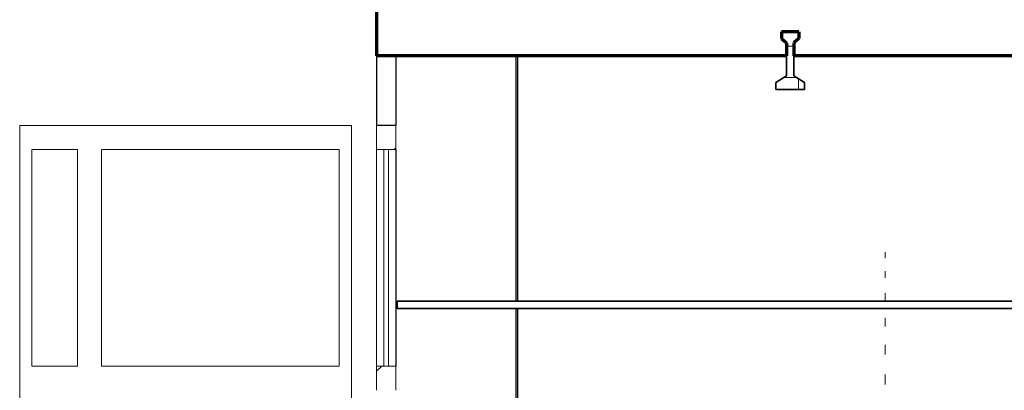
# Model space of a CAD drawing. Header units: millimetres. Extents: x 4 to 415, y 5 to 292.
# Tile 13 of 30: x 145 to 186, y 126 to 141. Entities that reach past the tile are written whole.
import ezdxf
from ezdxf.xclip import XClip

# ---------------------------------------------------------------- set-up
doc = ezdxf.new("R2010")
doc.units = ezdxf.units.MM
doc.header["$MEASUREMENT"] = 0
doc.header["$XCLIPFRAME"] = 0
for name, color, linetype in [('01-007-DESSINS IMPORTES_GEOMETRE_EXTERNES_XREF', 7, 'Continuous'), ('02-001-DALLES', 7, 'Continuous'), ('02-006-STRUCTURE BETON PORTEUR', 7, 'Continuous'), ('02-014-POUTRES METALLIQUES', 7, 'Continuous'), ('Nouveau_02-018-CLOISONS', 7, 'Continuous'), ('Nouveau_02-022-FAUX PLAFOND POUR VR', 7, 'Continuous'), ('Nouveau_04-003-LUMINAIRES', 7, 'Continuous')]:
    doc.layers.add(name, color=color, linetype=linetype)
pattern_1 = [(45, (537.3877, 51.5518), (-1.767767, 1.767767), []), (45, (537.0342, 51.9054), (-1.767767, 1.767767), []), (45, (536.6806, 52.259), (-1.767767, 1.767767), [])]

# ---------------------------------------------------------------- blocks, each defined once
blk = doc.blocks.new('Dessin_1_1', base_point=(537.388, 51.552))
at = {"layer": '02-006-STRUCTURE BETON PORTEUR', "linetype": 'Continuous', "lineweight": 0, "true_color": 0x000000}
h = blk.add_hatch(dxfattribs=at)
h.set_pattern_fill('Bois_agglomérés_0001', color=18, style=0, pattern_type=2)
h.set_pattern_definition(pattern_1)
h.paths.add_polyline_path([(160.53, 136.652), (159.73, 136.652), (159.73, 135.652), (160.53, 135.652)])
h = blk.add_hatch(dxfattribs=at)
h.set_pattern_fill('Bois_agglomérés_0001', color=18, style=0, pattern_type=2)
h.set_pattern_definition(pattern_1)
h.paths.add_polyline_path([(160.53, 126.652), (159.73, 126.652), (159.73, 125.652), (160.53, 125.652)])
at = {"layer": '02-014-POUTRES METALLIQUES', "linetype": 'Continuous', "lineweight": 0, "true_color": 0x000000}
h = blk.add_hatch(dxfattribs=at)
h.set_pattern_fill('Béton_préfabriqué_0001', color=18, style=0, pattern_type=2)
h.set_pattern_definition([(90, (537.3877, 51.5518), (-1.3, 0), []), (180, (537.3877, 51.5518), (0, 1.3), [])])
h.paths.add_polyline_path([(177.084, 138.723), (177.084, 140.095), (177.294, 140.266), (177.294, 140.552), (176.574, 140.552), (176.574, 140.266), (176.784, 140.095), (176.784, 138.723), (176.334, 138.438), (176.334, 138.152), (177.534, 138.152), (177.534, 138.438)])
at = {"layer": '02-001-DALLES', "color": 7, "linetype": 'Continuous', "lineweight": 70}
for p, q in [((159.73, 141.552), (159.73, 139.552)), ((176.574, 140.552), (176.574, 140.266)), ((177.294, 140.552), (176.574, 140.552)), ((177.294, 140.552), (177.294, 140.266)), ((176.574, 140.266), (176.784, 140.095)), ((177.294, 140.266), (177.084, 140.095)), ((176.784, 140.095), (176.784, 139.552)), ((177.084, 140.095), (177.084, 139.552)), ((160.53, 139.552), (159.73, 139.552)), ((176.784, 139.552), (160.53, 139.552)), ((197.544, 139.552), (177.084, 139.552))]:
    blk.add_line(p, q, dxfattribs=at)
at = {"layer": '02-006-STRUCTURE BETON PORTEUR', "color": 7, "linetype": 'Continuous', "lineweight": 25}
for p, q in [((159.73, 139.552), (159.73, 136.652)), ((160.53, 139.552), (160.53, 136.652)), ((160.53, 136.652), (159.73, 136.652))]:
    blk.add_line(p, q, dxfattribs=at)
at = {"layer": '02-006-STRUCTURE BETON PORTEUR', "color": 8, "linetype": 'Continuous', "lineweight": 5}
for p, q in [((144.877, 135.652), (144.877, 136.652)), ((144.877, 136.652), (147.777, 136.652)), ((147.777, 136.652), (158.677, 136.652)), ((158.677, 136.652), (158.677, 135.652)), ((144.877, 96.652), (144.877, 135.652)), ((145.377, 135.652), (145.377, 126.652)), ((147.277, 135.652), (145.377, 135.652)), ((147.277, 126.652), (147.277, 135.652)), ((148.277, 135.652), (148.277, 126.652)), ((158.177, 135.652), (148.277, 135.652)), ((158.177, 126.652), (158.177, 135.652)), ((158.677, 135.652), (158.677, 96.652)), ((145.377, 126.652), (147.277, 126.652)), ((148.277, 126.652), (158.177, 126.652))]:
    blk.add_line(p, q, dxfattribs=at)
at = {"layer": '02-006-STRUCTURE BETON PORTEUR', "color": 7, "linetype": 'Continuous', "lineweight": 20}
for p, q in [((159.73, 136.652), (159.73, 135.652)), ((160.53, 136.652), (160.53, 135.652)), ((160.53, 135.652), (159.73, 135.652)), ((160.03, 135.652), (160.03, 126.652)), ((160.23, 126.652), (160.23, 135.652)), ((159.73, 126.652), (159.73, 125.652)), ((160.53, 126.652), (159.73, 126.652)), ((160.53, 126.652), (160.53, 125.652))]:
    blk.add_line(p, q, dxfattribs=at)
at = {"layer": '02-006-STRUCTURE BETON PORTEUR', "color": 7, "linetype": 'Continuous', "lineweight": 13}
blk.add_line((159.73, 135.652), (159.73, 126.652), dxfattribs=at)
at = {"layer": '02-014-POUTRES METALLIQUES', "color": 7, "linetype": 'Continuous', "lineweight": 35}
for p, q in [((176.784, 139.552), (176.784, 138.723)), ((177.084, 139.552), (177.084, 138.723)), ((176.784, 138.723), (176.334, 138.438)), ((177.084, 138.723), (177.534, 138.438)), ((176.334, 138.438), (176.334, 138.152)), ((177.534, 138.152), (176.334, 138.152)), ((177.534, 138.438), (177.534, 138.152))]:
    blk.add_line(p, q, dxfattribs=at)
at = {"layer": 'Nouveau_02-018-CLOISONS', "color": 7, "linetype": 'Continuous', "lineweight": 25}
for p, q in [((165.518, 139.552), (165.518, 129.352)), ((165.586, 139.552), (165.586, 129.352)), ((160.53, 135.652), (160.53, 126.652)), ((165.518, 129.052), (165.518, 102.881)), ((165.586, 129.052), (165.586, 123.652))]:
    blk.add_line(p, q, dxfattribs=at)
at = {"layer": 'Nouveau_02-022-FAUX PLAFOND POUR VR', "color": 7, "linetype": 'Continuous', "lineweight": 35}
for p, q in [((160.577, 129.352), (160.577, 129.052)), ((201.222, 129.352), (160.577, 129.352)), ((201.222, 129.052), (160.577, 129.052))]:
    blk.add_line(p, q, dxfattribs=at)
at = {"layer": 'Nouveau_04-003-LUMINAIRES', "color": 7, "linetype": 'Continuous', "lineweight": 20}
for p, q in [((180.884, 131.39), (180.884, 131.147)), ((180.884, 130.604), (180.884, 130.32)), ((180.884, 129.693), (180.884, 129.37)), ((180.884, 128.667), (180.884, 128.308)), ((180.884, 127.534), (180.884, 127.143)), ((180.884, 126.306), (180.884, 125.886))]:
    blk.add_line(p, q, dxfattribs=at)

msp = doc.modelspace()

# ---------------------------------------------------------------- block references
at = {"layer": '01-007-DESSINS IMPORTES_GEOMETRE_EXTERNES_XREF', "color": 7, "linetype": 'Continuous', "lineweight": 20}
ref = msp.add_blockref('Dessin_1_1', (537.388, 51.552), dxfattribs=at)
XClip(ref).set_block_clipping_path([(4.0594847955, 31.4618060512), (414.0594847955, 291.8429379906)])

doc.saveas('drawing.dxf')
